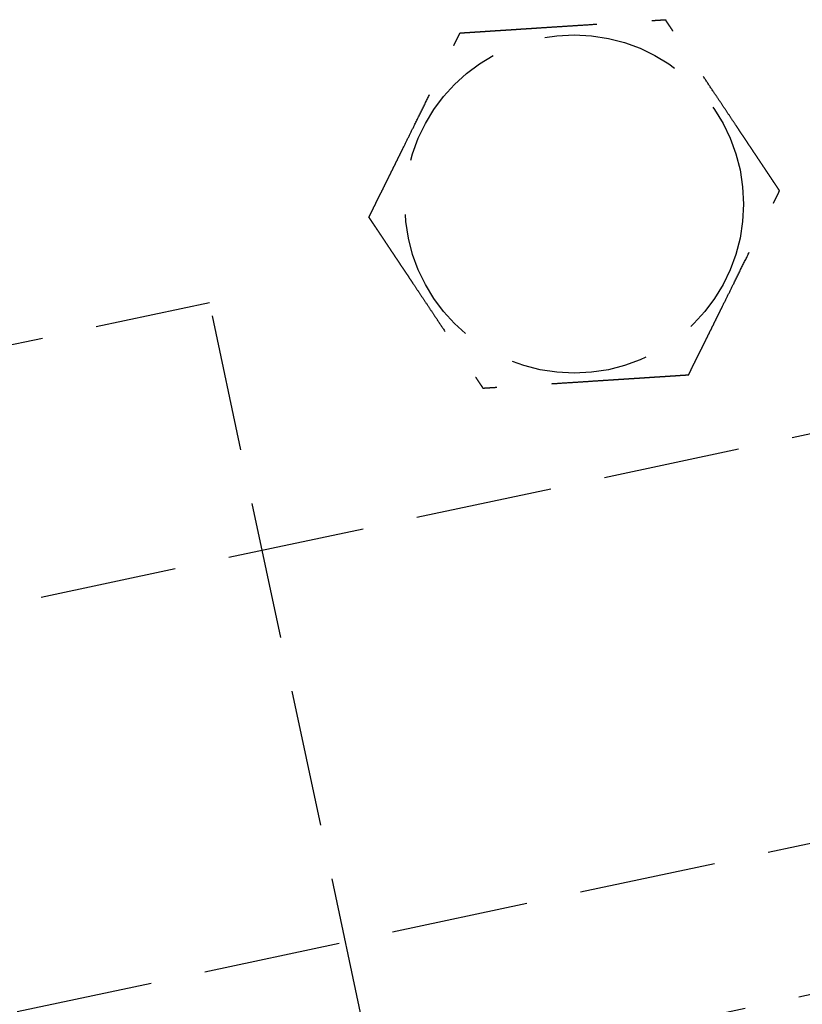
# Model space of a CAD drawing. Header units: millimetres. Extents: x -50096 to 615650, y 194565 to 243945.
# Tile 153 of 256: x 240143 to 240171, y 221329 to 221365. Entities that reach past the tile are written whole.
import ezdxf

# ---------------------------------------------------------------- set-up
doc = ezdxf.new("R2010")
doc.units = ezdxf.units.MM
doc.linetypes.add('ГТО-1 Пунктир', pattern=[7, 5, -2])
doc.layers.add('ГТО-2_Размеры_035', color=2, linetype='Continuous', lineweight=35)
doc.layers.add('ОГОС_Пунктир_025', color=151, linetype='ГТО-1 Пунктир', lineweight=25)

# ---------------------------------------------------------------- blocks, each defined once
blk = doc.blocks.new('ОГСО_Затвор_План')
at = {"layer": 'ОГОС_Пунктир_025'}
for p, q in [((-877.928, -175.75), (-877.928, -128.25)), ((-804.171, -137.499), (-1174.17, -137.499)), ((-804.171, -137.499), (-1174.17, -137.499)), ((-904.17, -152.101), (-784.671, -152.101)), ((-904.17, -157.499), (-784.671, -157.499))]:
    blk.add_line(p, q, dxfattribs=at)
blk.add_lwpolyline([(-877.928, -175.75), (-1127.151, -175.809, -0.414283), (-1137.153, -165.809), (-1137.153, -138.25, -0.414214), (-1127.153, -128.25), (-877.928, -128.25)], format="xyb", dxfattribs=at)
blk.add_circle((-864.17, -127.499), 6.172, dxfattribs=at)
blk.add_circle((-864.17, -127.499), 6.172, dxfattribs=at)
for points, knots in [([(-871.597, -126.417), (-871.597, -126.416), (-871.595, -126.413), (-871.592, -126.41), (-871.588, -126.405), (-871.584, -126.4), (-871.579, -126.393), (-871.572, -126.385), (-871.564, -126.374), (-871.555, -126.362), (-871.544, -126.349), (-871.532, -126.334), (-871.519, -126.318), (-871.502, -126.296), (-871.481, -126.269), (-871.455, -126.237), (-871.428, -126.202), (-871.399, -126.166), (-871.37, -126.128), (-871.334, -126.083), (-871.291, -126.029), (-871.243, -125.968), (-871.193, -125.904), (-871.142, -125.839), (-871.089, -125.773), (-871.036, -125.706), (-870.96, -125.61), (-870.861, -125.484), (-870.739, -125.33), (-870.616, -125.173), (-870.491, -125.015), (-870.365, -124.856), (-870.239, -124.697), (-870.113, -124.536), (-869.986, -124.376), (-869.803, -124.144), (-869.565, -123.843), (-869.232, -123.421), (-868.859, -122.948), (-868.544, -122.549), (-868.326, -122.273), (-868.206, -122.122), (-868.087, -121.971), (-867.969, -121.821), (-867.851, -121.672), (-867.735, -121.525), (-867.635, -121.398), (-867.55, -121.291), (-867.482, -121.204), (-867.415, -121.119), (-867.358, -121.047), (-867.311, -120.988), (-867.275, -120.942), (-867.239, -120.897), (-867.205, -120.854), (-867.172, -120.811), (-867.14, -120.771), (-867.112, -120.736), (-867.088, -120.706), (-867.069, -120.681), (-867.05, -120.658), (-867.033, -120.636), (-867.017, -120.615), (-867.003, -120.597), (-866.99, -120.582), (-866.98, -120.568), (-866.971, -120.557), (-866.963, -120.547), (-866.957, -120.539), (-866.952, -120.533), (-866.949, -120.529), (-866.947, -120.527), (-866.947, -120.526), (-866.946, -120.526)], [0, 0, 0, 0, 0.004182, 0.008796, 0.014274, 0.021048, 0.02955, 0.040212, 0.053192, 0.068472, 0.085817, 0.104992, 0.125765, 0.147899, 0.186716, 0.228314, 0.272433, 0.318813, 0.367192, 0.417311, 0.492942, 0.57135, 0.652174, 0.735055, 0.819632, 0.905546, 0.992436, 1.187014, 1.38422, 1.583666, 1.78496, 1.987715, 2.19154, 2.396047, 2.600845, 2.805547, 3.279754, 3.752757, 4.41891, 5.086095, 5.279545, 5.472709, 5.665164, 5.856487, 6.046254, 6.234044, 6.419432, 6.531412, 6.64193, 6.75058, 6.856958, 6.916902, 6.975707, 7.033119, 7.088885, 7.14275, 7.194461, 7.243764, 7.276857, 7.308463, 7.338412, 7.366533, 7.392657, 7.416613, 7.435446, 7.452365, 7.467207, 7.479806, 7.489998, 7.497619, 7.502504, 7.504452, 7.505541, 7.505541, 7.505541, 7.505541]), ([(-871.597, -126.417), (-871.597, -126.416), (-871.595, -126.413), (-871.592, -126.41), (-871.588, -126.405), (-871.584, -126.4), (-871.579, -126.393), (-871.572, -126.385), (-871.564, -126.374), (-871.555, -126.362), (-871.544, -126.349), (-871.532, -126.334), (-871.519, -126.318), (-871.502, -126.296), (-871.481, -126.269), (-871.455, -126.237), (-871.428, -126.202), (-871.399, -126.166), (-871.37, -126.128), (-871.334, -126.083), (-871.291, -126.029), (-871.243, -125.968), (-871.193, -125.904), (-871.142, -125.839), (-871.089, -125.773), (-871.036, -125.706), (-870.96, -125.61), (-870.861, -125.484), (-870.739, -125.33), (-870.616, -125.173), (-870.491, -125.015), (-870.365, -124.856), (-870.239, -124.697), (-870.113, -124.536), (-869.986, -124.376), (-869.803, -124.144), (-869.565, -123.843), (-869.232, -123.421), (-868.859, -122.948), (-868.544, -122.549), (-868.326, -122.273), (-868.206, -122.122), (-868.087, -121.971), (-867.969, -121.821), (-867.851, -121.672), (-867.735, -121.525), (-867.635, -121.398), (-867.55, -121.291), (-867.482, -121.204), (-867.415, -121.119), (-867.358, -121.047), (-867.311, -120.988), (-867.275, -120.942), (-867.239, -120.897), (-867.205, -120.854), (-867.172, -120.811), (-867.14, -120.771), (-867.112, -120.736), (-867.088, -120.706), (-867.069, -120.681), (-867.05, -120.658), (-867.033, -120.636), (-867.017, -120.615), (-867.003, -120.597), (-866.99, -120.582), (-866.98, -120.568), (-866.971, -120.557), (-866.963, -120.547), (-866.957, -120.539), (-866.952, -120.533), (-866.949, -120.529), (-866.947, -120.527), (-866.947, -120.526), (-866.946, -120.526)], [0, 0, 0, 0, 0.004182, 0.008796, 0.014274, 0.021048, 0.02955, 0.040212, 0.053192, 0.068472, 0.085817, 0.104992, 0.125765, 0.147899, 0.186716, 0.228314, 0.272433, 0.318813, 0.367192, 0.417311, 0.492942, 0.57135, 0.652174, 0.735055, 0.819632, 0.905546, 0.992436, 1.187014, 1.38422, 1.583666, 1.78496, 1.987715, 2.19154, 2.396047, 2.600845, 2.805547, 3.279754, 3.752757, 4.41891, 5.086095, 5.279545, 5.472709, 5.665164, 5.856487, 6.046254, 6.234044, 6.419432, 6.531412, 6.64193, 6.75058, 6.856958, 6.916902, 6.975707, 7.033119, 7.088885, 7.14275, 7.194461, 7.243764, 7.276857, 7.308463, 7.338412, 7.366533, 7.392657, 7.416613, 7.435446, 7.452365, 7.467207, 7.479806, 7.489998, 7.497619, 7.502504, 7.504452, 7.505541, 7.505541, 7.505541, 7.505541]), ([(-866.946, -120.526), (-866.945, -120.526), (-866.943, -120.527), (-866.939, -120.527), (-866.934, -120.528), (-866.929, -120.529), (-866.922, -120.53), (-866.915, -120.531), (-866.905, -120.532), (-866.894, -120.534), (-866.881, -120.536), (-866.867, -120.538), (-866.851, -120.54), (-866.834, -120.542), (-866.815, -120.545), (-866.793, -120.548), (-866.767, -120.552), (-866.736, -120.557), (-866.704, -120.561), (-866.671, -120.566), (-866.636, -120.571), (-866.6, -120.577), (-866.563, -120.582), (-866.519, -120.588), (-866.466, -120.596), (-866.405, -120.605), (-866.343, -120.614), (-866.28, -120.623), (-866.215, -120.633), (-866.149, -120.642), (-866.082, -120.652), (-866.015, -120.662), (-865.916, -120.676), (-865.785, -120.695), (-865.621, -120.719), (-865.456, -120.743), (-865.29, -120.768), (-865.122, -120.792), (-864.953, -120.817), (-864.784, -120.841), (-864.614, -120.866), (-864.444, -120.891), (-864.273, -120.916), (-864.034, -120.95), (-863.727, -120.995), (-863.351, -121.05), (-862.977, -121.105), (-862.555, -121.166), (-862.087, -121.234), (-861.701, -121.291), (-861.445, -121.328), (-861.318, -121.346), (-861.192, -121.365), (-861.066, -121.383), (-860.942, -121.401), (-860.818, -121.419), (-860.695, -121.437), (-860.574, -121.455), (-860.466, -121.471), (-860.374, -121.484), (-860.295, -121.496), (-860.217, -121.507), (-860.141, -121.518), (-860.075, -121.528), (-860.019, -121.536), (-859.974, -121.542), (-859.93, -121.549), (-859.887, -121.555), (-859.846, -121.561), (-859.806, -121.567), (-859.767, -121.572), (-859.734, -121.577), (-859.705, -121.582), (-859.681, -121.585), (-859.659, -121.588), (-859.637, -121.591), (-859.617, -121.594), (-859.599, -121.597), (-859.583, -121.599), (-859.569, -121.601), (-859.557, -121.603), (-859.547, -121.605), (-859.538, -121.606), (-859.531, -121.607), (-859.526, -121.608), (-859.522, -121.608), (-859.52, -121.608), (-859.52, -121.609), (-859.519, -121.609)], [0, 0, 0, 0, 0.003646, 0.007568, 0.012043, 0.017347, 0.023757, 0.031549, 0.041, 0.052271, 0.06531, 0.079964, 0.096078, 0.113498, 0.132072, 0.151644, 0.181004, 0.211968, 0.244426, 0.278268, 0.313382, 0.349658, 0.386984, 0.425251, 0.484866, 0.546217, 0.60913, 0.673436, 0.738961, 0.805533, 0.872981, 0.941134, 1.009817, 1.173364, 1.338707, 1.50564, 1.673955, 1.843444, 2.013899, 2.185114, 2.356879, 2.528989, 2.701234, 2.873407, 3.253802, 3.633193, 4.011946, 4.390429, 4.911086, 5.431743, 5.559879, 5.687814, 5.815361, 5.942329, 6.068531, 6.193776, 6.317876, 6.440642, 6.561884, 6.6427, 6.722522, 6.801138, 6.878336, 6.9539, 7.000477, 7.046164, 7.090801, 7.134229, 7.176288, 7.216817, 7.255657, 7.292649, 7.318042, 7.342292, 7.365295, 7.386952, 7.407158, 7.425811, 7.442811, 7.456046, 7.467888, 7.478246, 7.487029, 7.494148, 7.499512, 7.503032, 7.504637, 7.505535, 7.505535, 7.505535, 7.505535]), ([(-866.946, -120.526), (-866.945, -120.526), (-866.943, -120.527), (-866.939, -120.527), (-866.934, -120.528), (-866.929, -120.529), (-866.922, -120.53), (-866.915, -120.531), (-866.905, -120.532), (-866.894, -120.534), (-866.881, -120.536), (-866.867, -120.538), (-866.851, -120.54), (-866.834, -120.542), (-866.815, -120.545), (-866.793, -120.548), (-866.767, -120.552), (-866.736, -120.557), (-866.704, -120.561), (-866.671, -120.566), (-866.636, -120.571), (-866.6, -120.577), (-866.563, -120.582), (-866.519, -120.588), (-866.466, -120.596), (-866.405, -120.605), (-866.343, -120.614), (-866.28, -120.623), (-866.215, -120.633), (-866.149, -120.642), (-866.082, -120.652), (-866.015, -120.662), (-865.916, -120.676), (-865.785, -120.695), (-865.621, -120.719), (-865.456, -120.743), (-865.29, -120.768), (-865.122, -120.792), (-864.953, -120.817), (-864.784, -120.841), (-864.614, -120.866), (-864.444, -120.891), (-864.273, -120.916), (-864.034, -120.95), (-863.727, -120.995), (-863.351, -121.05), (-862.977, -121.105), (-862.555, -121.166), (-862.087, -121.234), (-861.701, -121.291), (-861.445, -121.328), (-861.318, -121.346), (-861.192, -121.365), (-861.066, -121.383), (-860.942, -121.401), (-860.818, -121.419), (-860.695, -121.437), (-860.574, -121.455), (-860.466, -121.471), (-860.374, -121.484), (-860.295, -121.496), (-860.217, -121.507), (-860.141, -121.518), (-860.075, -121.528), (-860.019, -121.536), (-859.974, -121.542), (-859.93, -121.549), (-859.887, -121.555), (-859.846, -121.561), (-859.806, -121.567), (-859.767, -121.572), (-859.734, -121.577), (-859.705, -121.582), (-859.681, -121.585), (-859.659, -121.588), (-859.637, -121.591), (-859.617, -121.594), (-859.599, -121.597), (-859.583, -121.599), (-859.569, -121.601), (-859.557, -121.603), (-859.547, -121.605), (-859.538, -121.606), (-859.531, -121.607), (-859.526, -121.608), (-859.522, -121.608), (-859.52, -121.608), (-859.52, -121.609), (-859.519, -121.609)], [0, 0, 0, 0, 0.003646, 0.007568, 0.012043, 0.017347, 0.023757, 0.031549, 0.041, 0.052271, 0.06531, 0.079964, 0.096078, 0.113498, 0.132072, 0.151644, 0.181004, 0.211968, 0.244426, 0.278268, 0.313382, 0.349658, 0.386984, 0.425251, 0.484866, 0.546217, 0.60913, 0.673436, 0.738961, 0.805533, 0.872981, 0.941134, 1.009817, 1.173364, 1.338707, 1.50564, 1.673955, 1.843444, 2.013899, 2.185114, 2.356879, 2.528989, 2.701234, 2.873407, 3.253802, 3.633193, 4.011946, 4.390429, 4.911086, 5.431743, 5.559879, 5.687814, 5.815361, 5.942329, 6.068531, 6.193776, 6.317876, 6.440642, 6.561884, 6.6427, 6.722522, 6.801138, 6.878336, 6.9539, 7.000477, 7.046164, 7.090801, 7.134229, 7.176288, 7.216817, 7.255657, 7.292649, 7.318042, 7.342292, 7.365295, 7.386952, 7.407158, 7.425811, 7.442811, 7.456046, 7.467888, 7.478246, 7.487029, 7.494148, 7.499512, 7.503032, 7.504637, 7.505535, 7.505535, 7.505535, 7.505535]), ([(-856.743, -128.582), (-856.744, -128.581), (-856.745, -128.578), (-856.746, -128.575), (-856.748, -128.57), (-856.75, -128.565), (-856.752, -128.559), (-856.755, -128.552), (-856.759, -128.543), (-856.763, -128.533), (-856.768, -128.521), (-856.773, -128.507), (-856.779, -128.492), (-856.785, -128.476), (-856.792, -128.459), (-856.801, -128.438), (-856.811, -128.413), (-856.822, -128.384), (-856.834, -128.354), (-856.846, -128.323), (-856.859, -128.29), (-856.873, -128.257), (-856.887, -128.222), (-856.903, -128.18), (-856.923, -128.131), (-856.946, -128.074), (-856.969, -128.016), (-856.993, -127.956), (-857.017, -127.895), (-857.041, -127.833), (-857.066, -127.771), (-857.092, -127.707), (-857.129, -127.614), (-857.178, -127.491), (-857.239, -127.338), (-857.3, -127.183), (-857.363, -127.026), (-857.425, -126.869), (-857.488, -126.711), (-857.552, -126.552), (-857.615, -126.392), (-857.679, -126.232), (-857.742, -126.072), (-857.832, -125.848), (-857.947, -125.559), (-858.087, -125.207), (-858.227, -124.855), (-858.385, -124.459), (-858.56, -124.019), (-858.706, -123.652), (-858.806, -123.402), (-858.859, -123.268), (-858.912, -123.135), (-858.964, -123.003), (-859.017, -122.871), (-859.068, -122.741), (-859.12, -122.613), (-859.163, -122.503), (-859.2, -122.411), (-859.23, -122.336), (-859.259, -122.263), (-859.287, -122.192), (-859.312, -122.13), (-859.332, -122.078), (-859.349, -122.036), (-859.366, -121.994), (-859.382, -121.954), (-859.397, -121.915), (-859.412, -121.877), (-859.427, -121.841), (-859.439, -121.81), (-859.45, -121.783), (-859.459, -121.761), (-859.467, -121.739), (-859.475, -121.719), (-859.483, -121.7), (-859.49, -121.683), (-859.496, -121.668), (-859.501, -121.655), (-859.505, -121.644), (-859.509, -121.634), (-859.512, -121.626), (-859.515, -121.62), (-859.517, -121.615), (-859.518, -121.612), (-859.519, -121.61), (-859.519, -121.609), (-859.519, -121.609)], [0, 0, 0, 0, 0.00365, 0.007577, 0.012056, 0.017363, 0.023776, 0.031571, 0.041023, 0.052295, 0.065333, 0.079985, 0.096097, 0.113516, 0.132087, 0.151658, 0.181016, 0.211981, 0.24444, 0.278283, 0.313399, 0.349676, 0.387005, 0.425273, 0.484887, 0.546236, 0.609148, 0.673451, 0.738972, 0.805541, 0.872986, 0.941134, 1.009815, 1.17336, 1.338703, 1.505636, 1.673952, 1.843442, 2.013899, 2.185116, 2.356884, 2.528995, 2.701243, 2.873419, 3.253812, 3.633201, 4.011952, 4.390433, 4.91109, 5.431746, 5.575888, 5.719746, 5.863051, 6.005536, 6.146931, 6.286966, 6.425372, 6.561882, 6.642702, 6.72253, 6.801152, 6.878354, 6.953922, 7.000498, 7.046184, 7.09082, 7.134246, 7.176303, 7.21683, 7.255668, 7.292657, 7.318047, 7.342295, 7.365297, 7.386951, 7.407157, 7.42581, 7.442811, 7.456048, 7.467893, 7.478254, 7.48704, 7.494162, 7.499528, 7.503048, 7.504653, 7.505551, 7.505551, 7.505551, 7.505551]), ([(-856.743, -128.582), (-856.744, -128.581), (-856.745, -128.578), (-856.746, -128.575), (-856.748, -128.57), (-856.75, -128.565), (-856.752, -128.559), (-856.755, -128.552), (-856.759, -128.543), (-856.763, -128.533), (-856.768, -128.521), (-856.773, -128.507), (-856.779, -128.492), (-856.785, -128.476), (-856.792, -128.459), (-856.801, -128.438), (-856.811, -128.413), (-856.822, -128.384), (-856.834, -128.354), (-856.846, -128.323), (-856.859, -128.29), (-856.873, -128.257), (-856.887, -128.222), (-856.903, -128.18), (-856.923, -128.131), (-856.946, -128.074), (-856.969, -128.016), (-856.993, -127.956), (-857.017, -127.895), (-857.041, -127.833), (-857.066, -127.771), (-857.092, -127.707), (-857.129, -127.614), (-857.178, -127.491), (-857.239, -127.338), (-857.3, -127.183), (-857.363, -127.026), (-857.425, -126.869), (-857.488, -126.711), (-857.552, -126.552), (-857.615, -126.392), (-857.679, -126.232), (-857.742, -126.072), (-857.832, -125.848), (-857.947, -125.559), (-858.087, -125.207), (-858.227, -124.855), (-858.385, -124.459), (-858.56, -124.019), (-858.706, -123.652), (-858.806, -123.402), (-858.859, -123.268), (-858.912, -123.135), (-858.964, -123.003), (-859.017, -122.871), (-859.068, -122.741), (-859.12, -122.613), (-859.163, -122.503), (-859.2, -122.411), (-859.23, -122.336), (-859.259, -122.263), (-859.287, -122.192), (-859.312, -122.13), (-859.332, -122.078), (-859.349, -122.036), (-859.366, -121.994), (-859.382, -121.954), (-859.397, -121.915), (-859.412, -121.877), (-859.427, -121.841), (-859.439, -121.81), (-859.45, -121.783), (-859.459, -121.761), (-859.467, -121.739), (-859.475, -121.719), (-859.483, -121.7), (-859.49, -121.683), (-859.496, -121.668), (-859.501, -121.655), (-859.505, -121.644), (-859.509, -121.634), (-859.512, -121.626), (-859.515, -121.62), (-859.517, -121.615), (-859.518, -121.612), (-859.519, -121.61), (-859.519, -121.609), (-859.519, -121.609)], [0, 0, 0, 0, 0.00365, 0.007577, 0.012056, 0.017363, 0.023776, 0.031571, 0.041023, 0.052295, 0.065333, 0.079985, 0.096097, 0.113516, 0.132087, 0.151658, 0.181016, 0.211981, 0.24444, 0.278283, 0.313399, 0.349676, 0.387005, 0.425273, 0.484887, 0.546236, 0.609148, 0.673451, 0.738972, 0.805541, 0.872986, 0.941134, 1.009815, 1.17336, 1.338703, 1.505636, 1.673952, 1.843442, 2.013899, 2.185116, 2.356884, 2.528995, 2.701243, 2.873419, 3.253812, 3.633201, 4.011952, 4.390433, 4.91109, 5.431746, 5.575888, 5.719746, 5.863051, 6.005536, 6.146931, 6.286966, 6.425372, 6.561882, 6.642702, 6.72253, 6.801152, 6.878354, 6.953922, 7.000498, 7.046184, 7.09082, 7.134246, 7.176303, 7.21683, 7.255668, 7.292657, 7.318047, 7.342295, 7.365297, 7.386951, 7.407157, 7.42581, 7.442811, 7.456048, 7.467893, 7.478254, 7.48704, 7.494162, 7.499528, 7.503048, 7.504653, 7.505551, 7.505551, 7.505551, 7.505551]), ([(-871.597, -126.417), (-871.597, -126.418), (-871.596, -126.42), (-871.595, -126.424), (-871.593, -126.428), (-871.591, -126.433), (-871.589, -126.439), (-871.586, -126.447), (-871.582, -126.455), (-871.578, -126.466), (-871.573, -126.478), (-871.568, -126.492), (-871.562, -126.506), (-871.555, -126.523), (-871.548, -126.54), (-871.54, -126.561), (-871.53, -126.585), (-871.519, -126.614), (-871.507, -126.644), (-871.494, -126.676), (-871.481, -126.708), (-871.468, -126.742), (-871.454, -126.777), (-871.438, -126.818), (-871.418, -126.868), (-871.395, -126.925), (-871.372, -126.983), (-871.348, -127.043), (-871.324, -127.104), (-871.299, -127.165), (-871.274, -127.228), (-871.249, -127.291), (-871.212, -127.384), (-871.163, -127.507), (-871.102, -127.661), (-871.04, -127.816), (-870.978, -127.972), (-870.916, -128.13), (-870.853, -128.288), (-870.789, -128.447), (-870.726, -128.607), (-870.662, -128.766), (-870.598, -128.926), (-870.509, -129.151), (-870.394, -129.44), (-870.254, -129.792), (-870.114, -130.144), (-869.956, -130.54), (-869.781, -130.98), (-869.635, -131.347), (-869.535, -131.597), (-869.482, -131.731), (-869.429, -131.864), (-869.376, -131.996), (-869.324, -132.127), (-869.272, -132.257), (-869.221, -132.386), (-869.177, -132.496), (-869.141, -132.588), (-869.111, -132.662), (-869.082, -132.735), (-869.054, -132.807), (-869.029, -132.869), (-869.008, -132.921), (-868.991, -132.963), (-868.975, -133.004), (-868.959, -133.045), (-868.943, -133.084), (-868.928, -133.121), (-868.914, -133.157), (-868.902, -133.189), (-868.891, -133.216), (-868.882, -133.238), (-868.873, -133.259), (-868.866, -133.279), (-868.858, -133.298), (-868.851, -133.315), (-868.845, -133.331), (-868.84, -133.344), (-868.836, -133.355), (-868.832, -133.364), (-868.829, -133.372), (-868.826, -133.379), (-868.824, -133.384), (-868.823, -133.387), (-868.822, -133.389), (-868.822, -133.39), (-868.821, -133.39)], [0, 0, 0, 0, 0.003644, 0.007565, 0.012038, 0.017341, 0.023751, 0.031543, 0.040994, 0.052267, 0.065309, 0.079965, 0.096082, 0.113506, 0.132083, 0.151658, 0.181018, 0.211981, 0.244437, 0.278276, 0.313387, 0.349658, 0.386981, 0.425244, 0.484857, 0.546206, 0.609119, 0.673425, 0.738951, 0.805524, 0.872974, 0.941128, 1.009813, 1.173363, 1.33871, 1.505645, 1.673961, 1.843451, 2.013907, 2.185122, 2.356888, 2.528998, 2.701243, 2.873417, 3.253809, 3.633199, 4.011951, 4.390433, 4.911089, 5.431745, 5.575887, 5.719746, 5.863053, 6.005539, 6.146934, 6.286969, 6.425375, 6.561882, 6.642696, 6.722517, 6.801133, 6.87833, 6.953895, 7.000474, 7.046164, 7.090804, 7.134234, 7.176294, 7.216824, 7.255665, 7.292657, 7.318047, 7.342295, 7.365296, 7.386951, 7.407155, 7.425809, 7.442809, 7.456047, 7.467892, 7.478253, 7.48704, 7.494162, 7.499528, 7.503048, 7.504653, 7.50555, 7.50555, 7.50555, 7.50555]), ([(-871.597, -126.417), (-871.597, -126.418), (-871.596, -126.42), (-871.595, -126.424), (-871.593, -126.428), (-871.591, -126.433), (-871.589, -126.439), (-871.586, -126.447), (-871.582, -126.455), (-871.578, -126.466), (-871.573, -126.478), (-871.568, -126.492), (-871.562, -126.506), (-871.555, -126.523), (-871.548, -126.54), (-871.54, -126.561), (-871.53, -126.585), (-871.519, -126.614), (-871.507, -126.644), (-871.494, -126.676), (-871.481, -126.708), (-871.468, -126.742), (-871.454, -126.777), (-871.438, -126.818), (-871.418, -126.868), (-871.395, -126.925), (-871.372, -126.983), (-871.348, -127.043), (-871.324, -127.104), (-871.299, -127.165), (-871.274, -127.228), (-871.249, -127.291), (-871.212, -127.384), (-871.163, -127.507), (-871.102, -127.661), (-871.04, -127.816), (-870.978, -127.972), (-870.916, -128.13), (-870.853, -128.288), (-870.789, -128.447), (-870.726, -128.607), (-870.662, -128.766), (-870.598, -128.926), (-870.509, -129.151), (-870.394, -129.44), (-870.254, -129.792), (-870.114, -130.144), (-869.956, -130.54), (-869.781, -130.98), (-869.635, -131.347), (-869.535, -131.597), (-869.482, -131.731), (-869.429, -131.864), (-869.376, -131.996), (-869.324, -132.127), (-869.272, -132.257), (-869.221, -132.386), (-869.177, -132.496), (-869.141, -132.588), (-869.111, -132.662), (-869.082, -132.735), (-869.054, -132.807), (-869.029, -132.869), (-869.008, -132.921), (-868.991, -132.963), (-868.975, -133.004), (-868.959, -133.045), (-868.943, -133.084), (-868.928, -133.121), (-868.914, -133.157), (-868.902, -133.189), (-868.891, -133.216), (-868.882, -133.238), (-868.873, -133.259), (-868.866, -133.279), (-868.858, -133.298), (-868.851, -133.315), (-868.845, -133.331), (-868.84, -133.344), (-868.836, -133.355), (-868.832, -133.364), (-868.829, -133.372), (-868.826, -133.379), (-868.824, -133.384), (-868.823, -133.387), (-868.822, -133.389), (-868.822, -133.39), (-868.821, -133.39)], [0, 0, 0, 0, 0.003644, 0.007565, 0.012038, 0.017341, 0.023751, 0.031543, 0.040994, 0.052267, 0.065309, 0.079965, 0.096082, 0.113506, 0.132083, 0.151658, 0.181018, 0.211981, 0.244437, 0.278276, 0.313387, 0.349658, 0.386981, 0.425244, 0.484857, 0.546206, 0.609119, 0.673425, 0.738951, 0.805524, 0.872974, 0.941128, 1.009813, 1.173363, 1.33871, 1.505645, 1.673961, 1.843451, 2.013907, 2.185122, 2.356888, 2.528998, 2.701243, 2.873417, 3.253809, 3.633199, 4.011951, 4.390433, 4.911089, 5.431745, 5.575887, 5.719746, 5.863053, 6.005539, 6.146934, 6.286969, 6.425375, 6.561882, 6.642696, 6.722517, 6.801133, 6.87833, 6.953895, 7.000474, 7.046164, 7.090804, 7.134234, 7.176294, 7.216824, 7.255665, 7.292657, 7.318047, 7.342295, 7.365296, 7.386951, 7.407155, 7.425809, 7.442809, 7.456047, 7.467892, 7.478253, 7.48704, 7.494162, 7.499528, 7.503048, 7.504653, 7.50555, 7.50555, 7.50555, 7.50555]), ([(-861.394, -134.473), (-861.394, -134.472), (-861.392, -134.469), (-861.389, -134.465), (-861.385, -134.461), (-861.381, -134.456), (-861.376, -134.449), (-861.369, -134.44), (-861.361, -134.43), (-861.352, -134.418), (-861.341, -134.405), (-861.329, -134.39), (-861.316, -134.374), (-861.299, -134.352), (-861.278, -134.325), (-861.252, -134.293), (-861.225, -134.258), (-861.196, -134.222), (-861.167, -134.184), (-861.131, -134.138), (-861.088, -134.085), (-861.04, -134.024), (-860.99, -133.96), (-860.939, -133.895), (-860.886, -133.829), (-860.833, -133.762), (-860.757, -133.666), (-860.658, -133.54), (-860.536, -133.386), (-860.413, -133.229), (-860.288, -133.071), (-860.162, -132.912), (-860.036, -132.752), (-859.91, -132.592), (-859.783, -132.431), (-859.6, -132.2), (-859.362, -131.899), (-859.029, -131.477), (-858.656, -131.004), (-858.34, -130.605), (-858.123, -130.329), (-858.003, -130.178), (-857.884, -130.027), (-857.766, -129.877), (-857.648, -129.728), (-857.532, -129.58), (-857.432, -129.454), (-857.347, -129.347), (-857.279, -129.26), (-857.212, -129.175), (-857.155, -129.103), (-857.108, -129.044), (-857.072, -128.998), (-857.036, -128.953), (-857.002, -128.909), (-856.969, -128.867), (-856.937, -128.827), (-856.909, -128.792), (-856.885, -128.762), (-856.866, -128.737), (-856.847, -128.714), (-856.83, -128.692), (-856.814, -128.671), (-856.8, -128.653), (-856.787, -128.637), (-856.777, -128.624), (-856.768, -128.613), (-856.76, -128.603), (-856.754, -128.595), (-856.749, -128.589), (-856.746, -128.585), (-856.744, -128.583), (-856.744, -128.582), (-856.743, -128.582)], [0, 0, 0, 0, 0.004182, 0.008796, 0.014274, 0.021048, 0.02955, 0.040212, 0.053192, 0.068472, 0.085817, 0.104992, 0.125765, 0.147899, 0.186716, 0.228314, 0.272433, 0.318813, 0.367192, 0.417311, 0.492942, 0.57135, 0.652174, 0.735055, 0.819632, 0.905546, 0.992436, 1.187014, 1.38422, 1.583666, 1.78496, 1.987715, 2.19154, 2.396047, 2.600846, 2.805547, 3.279754, 3.752757, 4.418911, 5.086095, 5.279541, 5.472701, 5.665151, 5.85647, 6.046234, 6.234022, 6.419409, 6.531395, 6.641919, 6.750574, 6.856955, 6.916896, 6.975697, 7.033105, 7.088867, 7.142728, 7.194437, 7.243738, 7.276834, 7.308444, 7.338396, 7.366521, 7.392651, 7.416613, 7.435451, 7.452375, 7.46722, 7.479822, 7.490013, 7.497629, 7.502504, 7.504441, 7.505517, 7.505517, 7.505517, 7.505517]), ([(-861.394, -134.473), (-861.394, -134.472), (-861.392, -134.469), (-861.389, -134.465), (-861.385, -134.461), (-861.381, -134.456), (-861.376, -134.449), (-861.369, -134.44), (-861.361, -134.43), (-861.352, -134.418), (-861.341, -134.405), (-861.329, -134.39), (-861.316, -134.374), (-861.299, -134.352), (-861.278, -134.325), (-861.252, -134.293), (-861.225, -134.258), (-861.196, -134.222), (-861.167, -134.184), (-861.131, -134.138), (-861.088, -134.085), (-861.04, -134.024), (-860.99, -133.96), (-860.939, -133.895), (-860.886, -133.829), (-860.833, -133.762), (-860.757, -133.666), (-860.658, -133.54), (-860.536, -133.386), (-860.413, -133.229), (-860.288, -133.071), (-860.162, -132.912), (-860.036, -132.752), (-859.91, -132.592), (-859.783, -132.431), (-859.6, -132.2), (-859.362, -131.899), (-859.029, -131.477), (-858.656, -131.004), (-858.34, -130.605), (-858.123, -130.329), (-858.003, -130.178), (-857.884, -130.027), (-857.766, -129.877), (-857.648, -129.728), (-857.532, -129.58), (-857.432, -129.454), (-857.347, -129.347), (-857.279, -129.26), (-857.212, -129.175), (-857.155, -129.103), (-857.108, -129.044), (-857.072, -128.998), (-857.036, -128.953), (-857.002, -128.909), (-856.969, -128.867), (-856.937, -128.827), (-856.909, -128.792), (-856.885, -128.762), (-856.866, -128.737), (-856.847, -128.714), (-856.83, -128.692), (-856.814, -128.671), (-856.8, -128.653), (-856.787, -128.637), (-856.777, -128.624), (-856.768, -128.613), (-856.76, -128.603), (-856.754, -128.595), (-856.749, -128.589), (-856.746, -128.585), (-856.744, -128.583), (-856.744, -128.582), (-856.743, -128.582)], [0, 0, 0, 0, 0.004182, 0.008796, 0.014274, 0.021048, 0.02955, 0.040212, 0.053192, 0.068472, 0.085817, 0.104992, 0.125765, 0.147899, 0.186716, 0.228314, 0.272433, 0.318813, 0.367192, 0.417311, 0.492942, 0.57135, 0.652174, 0.735055, 0.819632, 0.905546, 0.992436, 1.187014, 1.38422, 1.583666, 1.78496, 1.987715, 2.19154, 2.396047, 2.600846, 2.805547, 3.279754, 3.752757, 4.418911, 5.086095, 5.279541, 5.472701, 5.665151, 5.85647, 6.046234, 6.234022, 6.419409, 6.531395, 6.641919, 6.750574, 6.856955, 6.916896, 6.975697, 7.033105, 7.088867, 7.142728, 7.194437, 7.243738, 7.276834, 7.308444, 7.338396, 7.366521, 7.392651, 7.416613, 7.435451, 7.452375, 7.46722, 7.479822, 7.490013, 7.497629, 7.502504, 7.504441, 7.505517, 7.505517, 7.505517, 7.505517]), ([(-861.394, -134.473), (-861.396, -134.472), (-861.398, -134.472), (-861.402, -134.472), (-861.407, -134.471), (-861.412, -134.47), (-861.418, -134.469), (-861.426, -134.468), (-861.436, -134.467), (-861.447, -134.465), (-861.46, -134.463), (-861.474, -134.461), (-861.49, -134.459), (-861.507, -134.456), (-861.525, -134.454), (-861.548, -134.45), (-861.574, -134.446), (-861.605, -134.442), (-861.637, -134.437), (-861.67, -134.432), (-861.705, -134.427), (-861.741, -134.422), (-861.778, -134.417), (-861.822, -134.41), (-861.875, -134.403), (-861.935, -134.394), (-861.998, -134.385), (-862.061, -134.375), (-862.126, -134.366), (-862.192, -134.356), (-862.258, -134.347), (-862.326, -134.337), (-862.425, -134.322), (-862.556, -134.303), (-862.72, -134.279), (-862.885, -134.255), (-863.051, -134.231), (-863.219, -134.207), (-863.388, -134.182), (-863.557, -134.157), (-863.727, -134.133), (-863.897, -134.108), (-864.067, -134.083), (-864.306, -134.048), (-864.614, -134.003), (-864.989, -133.949), (-865.364, -133.894), (-865.786, -133.833), (-866.254, -133.764), (-866.64, -133.708), (-866.896, -133.671), (-867.023, -133.652), (-867.149, -133.634), (-867.274, -133.616), (-867.399, -133.597), (-867.523, -133.579), (-867.646, -133.561), (-867.767, -133.544), (-867.874, -133.528), (-867.967, -133.515), (-868.046, -133.503), (-868.124, -133.492), (-868.2, -133.481), (-868.266, -133.471), (-868.321, -133.463), (-868.367, -133.456), (-868.411, -133.45), (-868.454, -133.444), (-868.495, -133.438), (-868.535, -133.432), (-868.574, -133.426), (-868.607, -133.421), (-868.636, -133.417), (-868.66, -133.414), (-868.682, -133.41), (-868.704, -133.407), (-868.724, -133.404), (-868.742, -133.402), (-868.758, -133.399), (-868.772, -133.397), (-868.784, -133.396), (-868.794, -133.394), (-868.803, -133.393), (-868.81, -133.392), (-868.815, -133.391), (-868.818, -133.391), (-868.82, -133.39), (-868.821, -133.39), (-868.821, -133.39)], [0, 0, 0, 0, 0.003645, 0.007566, 0.01204, 0.017343, 0.023753, 0.031545, 0.040995, 0.052267, 0.065307, 0.079961, 0.096075, 0.113497, 0.132071, 0.151644, 0.181004, 0.211968, 0.244426, 0.278267, 0.31338, 0.349655, 0.386981, 0.425247, 0.484862, 0.546212, 0.609126, 0.673432, 0.738957, 0.80553, 0.872979, 0.941132, 1.009817, 1.173364, 1.338708, 1.505641, 1.673956, 1.843445, 2.0139, 2.185114, 2.356879, 2.528988, 2.701233, 2.873407, 3.2538, 3.63319, 4.011943, 4.390425, 4.911082, 5.431739, 5.559874, 5.68781, 5.815356, 5.942324, 6.068525, 6.193771, 6.317871, 6.440637, 6.56188, 6.642697, 6.722521, 6.801139, 6.878338, 6.953904, 7.00048, 7.046166, 7.090802, 7.134229, 7.176286, 7.216814, 7.255654, 7.292645, 7.318037, 7.342287, 7.365291, 7.386947, 7.407153, 7.425807, 7.442806, 7.456043, 7.467885, 7.478243, 7.487027, 7.494147, 7.499512, 7.503031, 7.504636, 7.505534, 7.505534, 7.505534, 7.505534]), ([(-861.394, -134.473), (-861.396, -134.472), (-861.398, -134.472), (-861.402, -134.472), (-861.407, -134.471), (-861.412, -134.47), (-861.418, -134.469), (-861.426, -134.468), (-861.436, -134.467), (-861.447, -134.465), (-861.46, -134.463), (-861.474, -134.461), (-861.49, -134.459), (-861.507, -134.456), (-861.525, -134.454), (-861.548, -134.45), (-861.574, -134.446), (-861.605, -134.442), (-861.637, -134.437), (-861.67, -134.432), (-861.705, -134.427), (-861.741, -134.422), (-861.778, -134.417), (-861.822, -134.41), (-861.875, -134.403), (-861.935, -134.394), (-861.998, -134.385), (-862.061, -134.375), (-862.126, -134.366), (-862.192, -134.356), (-862.258, -134.347), (-862.326, -134.337), (-862.425, -134.322), (-862.556, -134.303), (-862.72, -134.279), (-862.885, -134.255), (-863.051, -134.231), (-863.219, -134.207), (-863.388, -134.182), (-863.557, -134.157), (-863.727, -134.133), (-863.897, -134.108), (-864.067, -134.083), (-864.306, -134.048), (-864.614, -134.003), (-864.989, -133.949), (-865.364, -133.894), (-865.786, -133.833), (-866.254, -133.764), (-866.64, -133.708), (-866.896, -133.671), (-867.023, -133.652), (-867.149, -133.634), (-867.274, -133.616), (-867.399, -133.597), (-867.523, -133.579), (-867.646, -133.561), (-867.767, -133.544), (-867.874, -133.528), (-867.967, -133.515), (-868.046, -133.503), (-868.124, -133.492), (-868.2, -133.481), (-868.266, -133.471), (-868.321, -133.463), (-868.367, -133.456), (-868.411, -133.45), (-868.454, -133.444), (-868.495, -133.438), (-868.535, -133.432), (-868.574, -133.426), (-868.607, -133.421), (-868.636, -133.417), (-868.66, -133.414), (-868.682, -133.41), (-868.704, -133.407), (-868.724, -133.404), (-868.742, -133.402), (-868.758, -133.399), (-868.772, -133.397), (-868.784, -133.396), (-868.794, -133.394), (-868.803, -133.393), (-868.81, -133.392), (-868.815, -133.391), (-868.818, -133.391), (-868.82, -133.39), (-868.821, -133.39), (-868.821, -133.39)], [0, 0, 0, 0, 0.003645, 0.007566, 0.01204, 0.017343, 0.023753, 0.031545, 0.040995, 0.052267, 0.065307, 0.079961, 0.096075, 0.113497, 0.132071, 0.151644, 0.181004, 0.211968, 0.244426, 0.278267, 0.31338, 0.349655, 0.386981, 0.425247, 0.484862, 0.546212, 0.609126, 0.673432, 0.738957, 0.80553, 0.872979, 0.941132, 1.009817, 1.173364, 1.338708, 1.505641, 1.673956, 1.843445, 2.0139, 2.185114, 2.356879, 2.528988, 2.701233, 2.873407, 3.2538, 3.63319, 4.011943, 4.390425, 4.911082, 5.431739, 5.559874, 5.68781, 5.815356, 5.942324, 6.068525, 6.193771, 6.317871, 6.440637, 6.56188, 6.642697, 6.722521, 6.801139, 6.878338, 6.953904, 7.00048, 7.046166, 7.090802, 7.134229, 7.176286, 7.216814, 7.255654, 7.292645, 7.318037, 7.342287, 7.365291, 7.386947, 7.407153, 7.425807, 7.442806, 7.456043, 7.467885, 7.478243, 7.487027, 7.494147, 7.499512, 7.503031, 7.504636, 7.505534, 7.505534, 7.505534, 7.505534])]:
    blk.add_open_spline(points, degree=3, knots=knots, dxfattribs=at)
blk = doc.blocks.new('A$C1AA538EC')
at = {"layer": 'ГТО-2_Размеры_035', "rotation": 11.99999999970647}
blk.add_blockref('ОГСО_Затвор_План', (6013.364, -11100.071), dxfattribs=at)

msp = doc.modelspace()

# ---------------------------------------------------------------- block references
at = {"layer": 'ГТО-2_Размеры_035'}
msp.add_blockref('A$C1AA538EC', (234968.45, 232762.782), dxfattribs=at)

doc.saveas('drawing.dxf')
